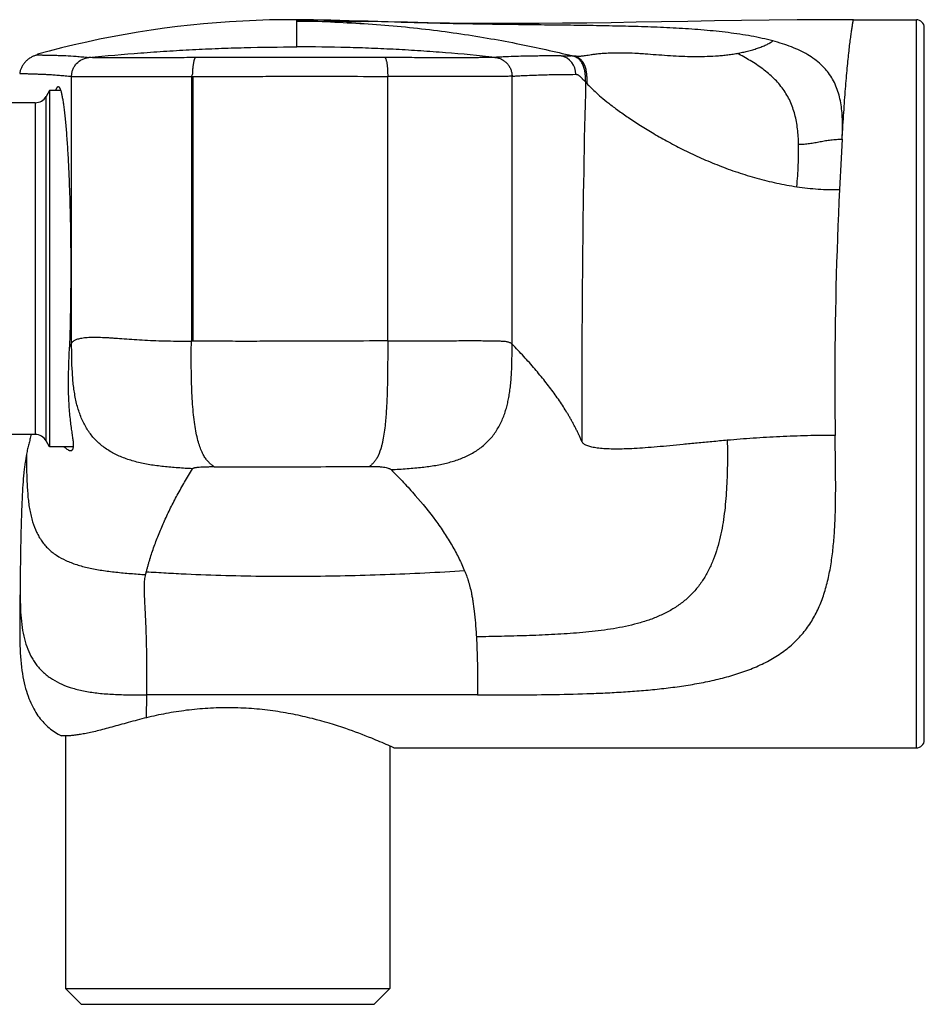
# Model space of a CAD drawing. Header units: millimetres. Extents: x 53 to 508, y -121 to 204.
# Tile 17 of 18: x 388 to 445, y 126 to 188. Entities that reach past the tile are written whole.
import ezdxf

# ---------------------------------------------------------------- set-up
doc = ezdxf.new("R2010")
doc.units = ezdxf.units.MM
doc.header["$LTSCALE"] = 23.1
doc.layers.get('0').update_dxf_attribs({"linetype": 'CONTINUOUS'})

msp = doc.modelspace()

# ---------------------------------------------------------------- linework, layer by layer
at = {"color": 7, "linetype": 'CONTINUOUS'}
for p, q in [((405.383, 187.716), (405.383, 187.715)), ((440.536, 187.711), (444.515, 187.711)), ((445.015, 142.211), (445.015, 187.211)), ((389.774, 183.24), (389.558, 182.868)), ((389.774, 183.24), (389.774, 160.74)), ((390.473, 183.24), (389.774, 183.24)), ((388.866, 182.468), (381.528, 182.468)), ((388.866, 161.513), (381.528, 161.513)), ((389.774, 160.74), (389.558, 161.113)), ((391.279, 160.74), (389.774, 160.74)), ((390.765, 142.464), (390.765, 126.511)), ((411.265, 141.824), (411.265, 126.511)), ((411.515, 141.711), (444.515, 141.711)), ((390.765, 126.511), (391.765, 125.511)), ((390.765, 126.511), (411.265, 126.511)), ((411.265, 126.511), (410.265, 125.511)), ((391.765, 125.511), (410.265, 125.511))]:
    msp.add_line(p, q, dxfattribs=at)
at = {"color": 9, "linetype": 'CONTINUOUS'}
for p, q in [((405.383, 185.996), (405.383, 187.715)), ((444.515, 141.711), (444.515, 187.711)), ((422.078, 185.435), (422.702, 185.439)), ((422.77, 185.44), (422.702, 185.438)), ((391.16, 167.27), (391.16, 184.135)), ((411.124, 167.423), (411.124, 184.133)), ((418.978, 167.219), (418.978, 184.146)), ((398.724, 184.126), (398.724, 167.404)), ((398.837, 167.404), (398.837, 184.126)), ((388.866, 182.468), (388.866, 161.513)), ((389.558, 161.113), (389.558, 182.868)), ((391.16, 167.27), (391.025, 167.035)), ((387.908, 151.894), (387.883, 149.71)), ((387.908, 151.894), (387.897, 150.92)), ((387.897, 150.92), (387.888, 150.15)), ((395.894, 143.616), (395.908, 145.058)), ((416.801, 145.058), (395.908, 145.058))]:
    msp.add_line(p, q, dxfattribs=at)
at = {"color": 7, "linetype": 'CONTINUOUS'}
for points in [[(405.383, 187.716), (404.527, 187.713), (403.666, 187.698), (402.816, 187.671), (401.974, 187.633), (401.139, 187.584), (400.31, 187.524), (399.485, 187.453), (398.662, 187.37), (397.84, 187.277), (397.019, 187.171), (396.196, 187.055), (395.373, 186.927), (394.551, 186.787), (393.733, 186.637), (392.92, 186.477), (392.113, 186.306), (391.314, 186.126), (390.525, 185.936), (389.747, 185.738), (388.997, 185.536)], [(440.536, 187.711), (438.743, 187.709), (436.976, 187.702), (435.222, 187.687), (433.479, 187.665), (431.76, 187.638), (430.07, 187.609), (428.426, 187.579), (426.819, 187.551), (425.239, 187.526), (423.691, 187.505), (422.173, 187.489), (420.685, 187.478), (419.225, 187.473), (417.795, 187.475), (416.395, 187.484), (415.026, 187.5), (413.687, 187.522), (412.383, 187.551), (411.113, 187.583), (409.882, 187.618), (408.686, 187.653), (407.536, 187.684), (406.437, 187.707), (405.383, 187.716)], [(389.008, 185.497), (388.992, 185.493), (388.959, 185.484), (388.926, 185.474), (388.891, 185.463), (388.854, 185.45), (388.816, 185.436), (388.777, 185.42), (388.736, 185.403), (388.694, 185.383), (388.65, 185.36), (388.604, 185.335), (388.558, 185.308), (388.512, 185.279), (388.467, 185.248), (388.423, 185.215), (388.38, 185.181), (388.339, 185.146), (388.299, 185.109), (388.261, 185.071), (388.225, 185.032), (388.19, 184.991), (388.156, 184.95), (388.124, 184.907), (388.094, 184.864), (388.066, 184.82), (388.039, 184.775), (388.015, 184.73), (387.993, 184.685), (387.972, 184.638), (387.953, 184.591), (387.936, 184.544), (387.921, 184.496), (387.908, 184.448), (387.896, 184.401), (387.887, 184.356), (387.883, 184.326)], [(387.883, 149.71), (387.883, 149.464), (387.884, 149.2), (387.886, 148.94), (387.889, 148.684), (387.894, 148.434), (387.901, 148.189), (387.91, 147.949), (387.922, 147.714), (387.936, 147.483), (387.954, 147.257), (387.975, 147.036), (387.999, 146.82), (388.026, 146.61), (388.056, 146.404), (388.09, 146.204), (388.127, 146.009), (388.167, 145.821), (388.21, 145.64), (388.256, 145.466), (388.304, 145.298), (388.355, 145.138), (388.408, 144.983), (388.463, 144.836), (388.52, 144.694), (388.579, 144.558), (388.64, 144.427), (388.703, 144.301), (388.767, 144.181), (388.832, 144.065), (388.9, 143.954), (388.968, 143.848), (389.038, 143.745), (389.11, 143.647), (389.183, 143.552), (389.258, 143.46), (389.334, 143.372), (389.412, 143.287), (389.492, 143.205), (389.574, 143.125), (389.658, 143.048), (389.745, 142.974), (389.833, 142.901), (389.925, 142.831), (390.019, 142.763), (390.116, 142.697), (390.217, 142.633), (390.321, 142.571), (390.429, 142.51), (390.515, 142.465)]]:
    msp.add_lwpolyline(points, dxfattribs=at)
at = {"color": 9, "linetype": 'CONTINUOUS'}
for centre, radius, start, end in [((405.248, 120.211), 67.398, 88.0752, 89.88527), ((421.81, 184.267), 1.198, 359.92796, 77.07841), ((398.679, 223.56), 39.434, 270.06546, 270.22903), ((1185.652, 164.711), 762.267, 178.565855, 180.274344), ((699.748, 164.685), 260.385, 176.59151, 177.29306), ((699.068, 164.707), 259.704, 177.29088, 179.99923), ((398.755, 154.163), 13.241, 89.6455, 90.13268), ((699.217, 164.714), 259.853, 180.00077, 180.71892)]:
    msp.add_arc(centre, radius, start, end, dxfattribs=at)
at = {"color": 7, "linetype": 'CONTINUOUS'}
for centre, radius, start, end in [((444.515, 187.211), 0.5, 0, 90), ((388.866, 183.268), 0.8, 270, 330), ((388.866, 160.713), 0.8, 30, 90), ((444.515, 142.211), 0.5, 270, 360)]:
    msp.add_arc(centre, radius, start, end, dxfattribs=at)
at = {"color": 9, "linetype": 'CONTINUOUS'}
for points, knots in [([(405.383, 187.715), (406.137, 187.713), (407.269, 187.691), (408.777, 187.648), (409.531, 187.624), (409.908, 187.612)], [0, 0, 0, 0, 0.500058, 0.750011, 1, 1, 1, 1]), ([(407.511, 187.571), (408.22, 187.548), (409.627, 187.479), (411.714, 187.316), (413.751, 187.1), (415.725, 186.836), (417.619, 186.529), (419.965, 186.089), (421.67, 185.709), (422.77, 185.44)], [0, 0, 0, 0, 0.137813, 0.273732, 0.406821, 0.536087, 0.660655, 0.779889, 1, 1, 1, 1]), ([(409.908, 187.612), (409.905, 187.611), (409.898, 187.608), (409.884, 187.605), (409.862, 187.603), (409.831, 187.6), (409.79, 187.597), (409.713, 187.595), (409.595, 187.592), (409.434, 187.591), (409.251, 187.59), (409.053, 187.59), (408.847, 187.591), (408.636, 187.591), (408.364, 187.592), (408.105, 187.592), (407.868, 187.589), (407.726, 187.586), (407.61, 187.58), (407.542, 187.574), (407.512, 187.571)], [0, 0, 0, 0, 0.003396, 0.009155, 0.018036, 0.030792, 0.048156, 0.070286, 0.126645, 0.195276, 0.27248, 0.3557, 0.442546, 0.530885, 0.61861, 0.783325, 0.854983, 0.914843, 0.961934, 1, 1, 1, 1]), ([(439.824, 180.166), (439.841, 180.455), (439.875, 181.017), (439.929, 181.838), (439.983, 182.613), (440.038, 183.339), (440.094, 184.015), (440.149, 184.638), (440.204, 185.207), (440.258, 185.72), (440.304, 186.112), (440.339, 186.397), (440.364, 186.589), (440.388, 186.766), (440.41, 186.928), (440.431, 187.075), (440.451, 187.207), (440.469, 187.323), (440.483, 187.411), (440.494, 187.473), (440.501, 187.514), (440.507, 187.551), (440.513, 187.584), (440.518, 187.613), (440.522, 187.639), (440.526, 187.66), (440.529, 187.676), (440.531, 187.686), (440.532, 187.693), (440.533, 187.698), (440.534, 187.702), (440.535, 187.705), (440.535, 187.707), (440.535, 187.709), (440.535, 187.709), (440.536, 187.71), (440.536, 187.71), (440.536, 187.711), (440.536, 187.711)], [0, 0, 0, 0, 0.114464, 0.223099, 0.325614, 0.421733, 0.511201, 0.593777, 0.669242, 0.73739, 0.798037, 0.825493, 0.85101, 0.874568, 0.89615, 0.915738, 0.933315, 0.948867, 0.96238, 0.968367, 0.97384, 0.978797, 0.983237, 0.987158, 0.990559, 0.99344, 0.995799, 0.996782, 0.997635, 0.998357, 0.998948, 0.999408, 0.999588, 0.999736, 0.999851, 0.999934, 0.999983, 1, 1, 1, 1]), ([(392.243, 185.328), (393.336, 185.437), (394.976, 185.581), (397.163, 185.734), (398.798, 185.829), (400.432, 185.904), (402.626, 185.976), (404.277, 185.997), (405.383, 185.997)], [0, 0, 0, 0, 0.250354, 0.375249, 0.499665, 0.623713, 0.748009, 1, 1, 1, 1]), ([(417.9, 185.337), (416.858, 185.449), (415.295, 185.594), (413.212, 185.745), (411.658, 185.838), (410.107, 185.91), (408.016, 185.979), (406.44, 185.997), (405.383, 185.996)], [0, 0, 0, 0, 0.25065, 0.375508, 0.499587, 0.623068, 0.746933, 1, 1, 1, 1]), ([(439.824, 180.166), (439.835, 180.357), (439.852, 180.733), (439.852, 181.288), (439.825, 181.824), (439.765, 182.34), (439.669, 182.833), (439.53, 183.302), (439.346, 183.745), (439.111, 184.16), (438.874, 184.48), (438.658, 184.72), (438.422, 184.952), (438.09, 185.222), (437.646, 185.513), (437.154, 185.772), (436.619, 186.002), (436.046, 186.204), (435.649, 186.32), (435.445, 186.374)], [0, 0, 0, 0, 0.067548, 0.132895, 0.196003, 0.25693, 0.315854, 0.373117, 0.429256, 0.484974, 0.541088, 0.569589, 0.598534, 0.658081, 0.720301, 0.785562, 0.854032, 0.925599, 1, 1, 1, 1]), ([(389.008, 185.497), (389.008, 185.497), (389.008, 185.497), (389.009, 185.497), (389.012, 185.497), (389.015, 185.497), (389.02, 185.496), (389.027, 185.496), (389.04, 185.495), (389.059, 185.495), (389.087, 185.494), (389.121, 185.492), (389.161, 185.491), (389.207, 185.489), (389.259, 185.487), (389.341, 185.485), (389.459, 185.481), (389.619, 185.478), (389.803, 185.474), (390.011, 185.47), (390.246, 185.466), (390.507, 185.458), (390.912, 185.441), (391.357, 185.413), (391.843, 185.371), (392.106, 185.344), (392.244, 185.328)], [0, 0, 0, 0, 0.000244, 0.000545, 0.000965, 0.002162, 0.003835, 0.005983, 0.008607, 0.015281, 0.023853, 0.034321, 0.046685, 0.060941, 0.077087, 0.095122, 0.136847, 0.186098, 0.242858, 0.307178, 0.379375, 0.459835, 0.54895, 0.754728, 0.872214, 1, 1, 1, 1]), ([(422.079, 185.435), (421.822, 185.434), (421.251, 185.43), (420.499, 185.422), (419.807, 185.409), (419.217, 185.394), (418.693, 185.375), (418.308, 185.358), (418.077, 185.347), (417.96, 185.341), (417.9, 185.337)], [0, 0, 0, 0, 0.183936, 0.41, 0.539574, 0.680738, 0.834029, 0.915393, 0.957286, 1, 1, 1, 1]), ([(423.624, 183.79), (423.625, 183.877), (423.622, 184.051), (423.601, 184.312), (423.558, 184.57), (423.496, 184.779), (423.426, 184.939), (423.36, 185.052), (423.28, 185.155), (423.184, 185.245), (423.075, 185.317), (422.955, 185.371), (422.829, 185.409), (422.744, 185.429), (422.702, 185.438)], [0, 0, 0, 0, 0.125182, 0.250267, 0.375185, 0.499915, 0.562291, 0.624683, 0.687129, 0.749652, 0.812235, 0.87484, 0.937429, 1, 1, 1, 1]), ([(422.771, 185.439), (422.796, 185.439), (422.844, 185.438), (422.904, 185.435), (422.952, 185.431), (422.991, 185.426), (423.034, 185.42), (423.082, 185.416), (423.137, 185.412), (423.204, 185.412), (423.283, 185.416), (423.378, 185.425), (423.493, 185.439), (423.631, 185.46), (423.798, 185.487), (423.997, 185.518), (424.234, 185.551), (424.52, 185.582), (424.864, 185.607), (425.271, 185.625), (425.745, 185.633), (426.288, 185.626), (426.782, 185.605), (427.209, 185.578), (427.668, 185.545), (428.258, 185.499), (428.977, 185.447), (429.7, 185.409), (430.42, 185.389), (431.132, 185.394), (431.718, 185.419), (432.18, 185.455), (432.521, 185.49), (432.857, 185.533), (433.079, 185.569), (433.189, 185.589)], [0, 0, 0, 0, 0.007081, 0.013815, 0.017291, 0.020975, 0.025015, 0.029572, 0.034842, 0.041073, 0.048554, 0.057587, 0.068523, 0.081787, 0.097816, 0.116947, 0.139547, 0.166668, 0.199452, 0.238432, 0.283733, 0.335619, 0.39413, 0.425712, 0.458478, 0.526318, 0.595673, 0.665289, 0.73432, 0.802399, 0.869532, 0.902675, 0.93549, 0.967933, 1, 1, 1, 1]), ([(423.731, 183.658), (423.729, 183.752), (423.725, 183.939), (423.711, 184.172), (423.69, 184.358), (423.667, 184.496), (423.636, 184.632), (423.594, 184.765), (423.54, 184.893), (423.474, 185.015), (423.405, 185.109), (423.341, 185.177), (423.289, 185.224), (423.232, 185.265), (423.172, 185.302), (423.108, 185.333), (423.021, 185.368), (422.909, 185.405), (422.817, 185.428), (422.771, 185.439)], [0, 0, 0, 0, 0.125369, 0.25049, 0.312915, 0.375227, 0.437415, 0.499487, 0.561471, 0.623446, 0.685534, 0.716687, 0.747914, 0.779227, 0.810625, 0.842099, 0.873627, 0.936775, 1, 1, 1, 1]), ([(437.075, 179.843), (437.071, 180.006), (437.057, 180.33), (437.014, 180.808), (436.945, 181.272), (436.845, 181.721), (436.713, 182.153), (436.545, 182.566), (436.341, 182.96), (436.101, 183.332), (435.824, 183.683), (435.408, 184.125), (434.813, 184.622), (434.027, 185.14), (433.472, 185.444), (433.189, 185.589)], [0, 0, 0, 0, 0.066477, 0.131378, 0.194773, 0.256798, 0.317701, 0.377819, 0.437538, 0.4973, 0.557537, 0.618553, 0.74329, 0.871191, 1, 1, 1, 1]), ([(391.16, 184.135), (391.16, 184.208), (391.175, 184.355), (391.235, 184.567), (391.333, 184.767), (391.51, 185.004), (391.752, 185.185), (392.026, 185.292), (392.17, 185.321), (392.243, 185.328)], [0, 0, 0, 0, 0.124473, 0.249441, 0.374738, 0.500579, 0.750576, 0.875523, 1, 1, 1, 1]), ([(398.932, 185.321), (398.71, 185.319), (398.269, 185.316), (397.409, 185.311), (396.39, 185.307), (395.259, 185.306), (394.272, 185.308), (393.554, 185.31), (393.075, 185.312), (392.798, 185.313), (392.582, 185.315), (392.403, 185.318), (392.297, 185.323), (392.243, 185.328)], [0, 0, 0, 0, 0.099694, 0.197801, 0.385767, 0.556487, 0.705222, 0.828179, 0.878372, 0.919998, 0.95247, 0.975526, 1, 1, 1, 1]), ([(398.724, 184.126), (398.748, 184.155), (398.78, 184.203), (398.807, 184.273), (398.824, 184.346), (398.826, 184.42), (398.825, 184.493), (398.824, 184.546), (398.826, 184.599), (398.83, 184.666), (398.837, 184.748), (398.849, 184.842), (398.863, 184.93), (398.877, 185.011), (398.891, 185.084), (398.907, 185.147), (398.923, 185.194), (398.937, 185.227), (398.948, 185.247), (398.957, 185.265), (398.963, 185.279), (398.966, 185.289), (398.967, 185.296), (398.966, 185.302), (398.962, 185.31), (398.953, 185.315), (398.942, 185.319), (398.936, 185.32), (398.932, 185.321)], [0, 0, 0, 0, 0.089688, 0.134737, 0.179583, 0.267732, 0.310848, 0.353214, 0.394817, 0.435636, 0.514803, 0.590327, 0.661455, 0.726995, 0.786041, 0.838197, 0.883497, 0.903746, 0.922278, 0.93871, 0.952556, 0.958418, 0.963615, 0.968334, 0.97296, 0.983947, 0.991245, 1, 1, 1, 1]), ([(410.943, 185.328), (410.494, 185.33), (409.53, 185.333), (408.022, 185.334), (406.424, 185.334), (405.075, 185.333), (404.006, 185.332), (403.211, 185.331), (402.417, 185.331), (401.645, 185.33), (400.905, 185.328), (400.008, 185.326), (399.355, 185.323), (398.932, 185.321)], [0, 0, 0, 0, 0.112042, 0.240705, 0.376769, 0.511172, 0.577749, 0.643832, 0.709739, 0.77592, 0.836818, 0.894459, 1, 1, 1, 1]), ([(417.9, 185.338), (417.867, 185.336), (417.794, 185.332), (417.665, 185.327), (417.496, 185.324), (417.278, 185.32), (417.004, 185.318), (416.526, 185.315), (415.796, 185.312), (414.778, 185.311), (413.597, 185.312), (412.3, 185.319), (411.402, 185.325), (410.943, 185.328)], [0, 0, 0, 0, 0.014207, 0.03192, 0.055642, 0.086809, 0.126114, 0.173728, 0.292866, 0.44077, 0.61268, 0.801933, 1, 1, 1, 1]), ([(410.943, 185.328), (410.949, 185.324), (410.962, 185.313), (410.98, 185.288), (410.997, 185.254), (411.014, 185.21), (411.031, 185.156), (411.053, 185.066), (411.078, 184.931), (411.099, 184.749), (411.115, 184.549), (411.123, 184.342), (411.124, 184.202), (411.124, 184.133)], [0, 0, 0, 0, 0.018379, 0.042418, 0.073205, 0.111465, 0.15761, 0.211376, 0.339836, 0.491907, 0.658816, 0.831025, 1, 1, 1, 1]), ([(417.9, 185.338), (417.973, 185.33), (418.117, 185.3), (418.322, 185.219), (418.508, 185.1), (418.671, 184.951), (418.802, 184.774), (418.901, 184.577), (418.962, 184.365), (418.977, 184.219), (418.978, 184.146)], [0, 0, 0, 0, 0.124973, 0.249964, 0.375, 0.500075, 0.625169, 0.750242, 0.875212, 1, 1, 1, 1]), ([(398.837, 184.126), (399.855, 184.131), (401.385, 184.135), (403.431, 184.138), (405.488, 184.14), (408.053, 184.141), (410.103, 184.137), (411.124, 184.133)], [0, 0, 0, 0, 0.248475, 0.373776, 0.499422, 0.750659, 1, 1, 1, 1]), ([(418.978, 184.146), (418.944, 184.144), (418.865, 184.14), (418.726, 184.135), (418.54, 184.132), (418.296, 184.129), (417.987, 184.127), (417.448, 184.125), (416.623, 184.124), (415.471, 184.122), (414.135, 184.123), (412.665, 184.127), (411.646, 184.132), (411.124, 184.133)], [0, 0, 0, 0, 0.013148, 0.030034, 0.053271, 0.084109, 0.123345, 0.170962, 0.290232, 0.43843, 0.610768, 0.800731, 1, 1, 1, 1]), ([(418.978, 184.146), (419.033, 184.149), (419.143, 184.156), (419.359, 184.17), (419.723, 184.19), (420.22, 184.212), (420.786, 184.231), (421.458, 184.248), (422.194, 184.259), (422.756, 184.263), (423.009, 184.265)], [0, 0, 0, 0, 0.04126, 0.08187, 0.161139, 0.311901, 0.45233, 0.582451, 0.811812, 1, 1, 1, 1]), ([(423.009, 184.266), (423.023, 184.266), (423.053, 184.264), (423.097, 184.254), (423.14, 184.236), (423.181, 184.21), (423.222, 184.177), (423.275, 184.128), (423.326, 184.075), (423.377, 184.022), (423.414, 183.983), (423.445, 183.952), (423.469, 183.929), (423.493, 183.908), (423.522, 183.884), (423.558, 183.859), (423.594, 183.829), (423.615, 183.804), (423.624, 183.79)], [0, 0, 0, 0, 0.055193, 0.110701, 0.168218, 0.229691, 0.295427, 0.364166, 0.504014, 0.573137, 0.640751, 0.705954, 0.737312, 0.76767, 0.824955, 0.878955, 0.934907, 1, 1, 1, 1]), ([(423.624, 183.789), (423.63, 183.781), (423.644, 183.762), (423.679, 183.718), (423.709, 183.683), (423.731, 183.658)], [0, 0, 0, 0, 0.181204, 0.407838, 1, 1, 1, 1]), ([(436.968, 177.162), (436.985, 177.394), (437.018, 177.852), (437.058, 178.531), (437.08, 179.193), (437.08, 179.628), (437.075, 179.843)], [0, 0, 0, 0, 0.259704, 0.513234, 0.760132, 1, 1, 1, 1]), ([(437.075, 179.843), (437.19, 179.844), (437.418, 179.857), (437.702, 179.889), (437.928, 179.923), (438.153, 179.962), (438.434, 180.016), (438.716, 180.067), (438.944, 180.102), (439.176, 180.132), (439.47, 180.158), (439.706, 180.166), (439.824, 180.166)], [0, 0, 0, 0, 0.124021, 0.24765, 0.309373, 0.371028, 0.494452, 0.618733, 0.681478, 0.744705, 0.872111, 1, 1, 1, 1]), ([(436.968, 177.162), (437.411, 177.098), (438.082, 177.025), (438.979, 176.981), (439.429, 176.979), (439.654, 176.982)], [0, 0, 0, 0, 0.499197, 0.749523, 1, 1, 1, 1]), ([(391.16, 167.27), (391.169, 167.286), (391.189, 167.32), (391.225, 167.368), (391.272, 167.413), (391.334, 167.456), (391.411, 167.495), (391.506, 167.532), (391.618, 167.565), (391.748, 167.595), (391.895, 167.62), (392.125, 167.647), (392.377, 167.659), (392.649, 167.66), (392.959, 167.655), (393.286, 167.642), (393.63, 167.62), (394.006, 167.593), (394.502, 167.555), (395.13, 167.511), (395.795, 167.472), (396.495, 167.442), (397.221, 167.42), (397.968, 167.408), (398.471, 167.405), (398.724, 167.404)], [0, 0, 0, 0, 0.007404, 0.015061, 0.023405, 0.032964, 0.044186, 0.057317, 0.072491, 0.089794, 0.109267, 0.130859, 0.180129, 0.207676, 0.23707, 0.301093, 0.335578, 0.371624, 0.448147, 0.530169, 0.617176, 0.70856, 0.803505, 0.901009, 1, 1, 1, 1]), ([(400.155, 159.477), (400.102, 159.516), (399.994, 159.596), (399.834, 159.735), (399.678, 159.909), (399.528, 160.131), (399.385, 160.408), (399.253, 160.747), (399.132, 161.152), (399.025, 161.624), (398.933, 162.165), (398.857, 162.771), (398.798, 163.437), (398.756, 164.158), (398.731, 164.926), (398.719, 165.731), (398.719, 166.561), (398.722, 167.122), (398.724, 167.404)], [0, 0, 0, 0, 0.023713, 0.048729, 0.076441, 0.108201, 0.145359, 0.188931, 0.239721, 0.298119, 0.364297, 0.438055, 0.519006, 0.606443, 0.699491, 0.797001, 0.89768, 1, 1, 1, 1]), ([(411.124, 167.423), (410.103, 167.418), (408.053, 167.408), (405.488, 167.399), (403.431, 167.396), (402.147, 167.395), (401.124, 167.396), (400.359, 167.398), (399.597, 167.401), (399.09, 167.402), (398.837, 167.404)], [0, 0, 0, 0, 0.249341, 0.500576, 0.626223, 0.751524, 0.813959, 0.876206, 0.938232, 1, 1, 1, 1]), ([(411.124, 167.423), (411.124, 167.112), (411.124, 166.514), (411.121, 165.651), (411.11, 164.862), (411.096, 164.254), (411.08, 163.805), (411.061, 163.375), (411.036, 162.944), (411.002, 162.515), (410.965, 162.12), (410.912, 161.671), (410.842, 161.254), (410.779, 160.956), (410.696, 160.615), (410.583, 160.273), (410.41, 159.953), (410.279, 159.774), (410.132, 159.626), (410.028, 159.539), (409.976, 159.496)], [0, 0, 0, 0, 0.113734, 0.219226, 0.316024, 0.402681, 0.442079, 0.48072, 0.560424, 0.600148, 0.638106, 0.705913, 0.76585, 0.792811, 0.817465, 0.894302, 0.923912, 0.950307, 0.975226, 1, 1, 1, 1]), ([(398.795, 159.346), (398.488, 159.362), (397.878, 159.397), (396.979, 159.473), (396.111, 159.588), (395.29, 159.756), (394.527, 159.987), (393.831, 160.29), (393.211, 160.674), (392.674, 161.139), (392.225, 161.688), (391.866, 162.315), (391.592, 163.014), (391.397, 163.778), (391.27, 164.598), (391.199, 165.462), (391.169, 166.358), (391.163, 166.964), (391.16, 167.27)], [0, 0, 0, 0, 0.071122, 0.140999, 0.208581, 0.273184, 0.334468, 0.392586, 0.448133, 0.502169, 0.556029, 0.611092, 0.668523, 0.729049, 0.792931, 0.859899, 0.929287, 1, 1, 1, 1]), ([(411.333, 159.293), (411.674, 159.311), (412.177, 159.34), (412.833, 159.392), (413.434, 159.451), (414.004, 159.53), (414.543, 159.634), (414.918, 159.721), (415.28, 159.822), (415.634, 159.942), (415.983, 160.081), (416.434, 160.296), (416.96, 160.623), (417.422, 161.027), (417.739, 161.391), (417.954, 161.686), (418.145, 162), (418.313, 162.332), (418.454, 162.671), (418.57, 163.009), (418.665, 163.343), (418.742, 163.683), (418.807, 164.042), (418.862, 164.427), (418.906, 164.837), (418.939, 165.271), (418.961, 165.727), (418.977, 166.379), (418.978, 166.879), (418.978, 167.219)], [0, 0, 0, 0, 0.078738, 0.116019, 0.151651, 0.217729, 0.248503, 0.27803, 0.306626, 0.335054, 0.363963, 0.393032, 0.450224, 0.506055, 0.533636, 0.561434, 0.589783, 0.618429, 0.6469, 0.674427, 0.700581, 0.726834, 0.754783, 0.784666, 0.816379, 0.849816, 0.88489, 0.921606, 1, 1, 1, 1]), ([(423.394, 161.061), (423.377, 161.093), (423.349, 161.157), (423.316, 161.239), (423.288, 161.304), (423.266, 161.352), (423.244, 161.4), (423.213, 161.464), (423.175, 161.544), (423.113, 161.672), (423.035, 161.832), (422.937, 162.023), (422.835, 162.214), (422.731, 162.405), (422.623, 162.595), (422.512, 162.785), (422.358, 163.039), (422.157, 163.356), (421.903, 163.735), (421.634, 164.115), (421.351, 164.496), (420.949, 165.014), (420.41, 165.668), (419.718, 166.449), (419.23, 166.962), (418.978, 167.219)], [0, 0, 0, 0, 0.013984, 0.027758, 0.034663, 0.041613, 0.048593, 0.055583, 0.069561, 0.083544, 0.111575, 0.13976, 0.168108, 0.196619, 0.225308, 0.254201, 0.283303, 0.342149, 0.401947, 0.462895, 0.525233, 0.589073, 0.721157, 0.858422, 1, 1, 1, 1]), ([(388.617, 161.513), (388.589, 161.412), (388.532, 161.209), (388.453, 160.902), (388.378, 160.591), (388.333, 160.381), (388.312, 160.274)], [0, 0, 0, 0, 0.247708, 0.495026, 0.743086, 1, 1, 1, 1]), ([(432.571, 161.144), (432.58, 160.623), (432.584, 159.843), (432.56, 158.806), (432.514, 157.784), (432.426, 156.771), (432.279, 155.774), (432.133, 155.043), (431.947, 154.328), (431.712, 153.636), (431.47, 153.082), (431.244, 152.658), (430.996, 152.25), (430.644, 151.767), (430.236, 151.329), (429.878, 151.011), (429.593, 150.79), (429.294, 150.584), (428.875, 150.331), (428.322, 150.053), (427.623, 149.779), (426.895, 149.557), (426.147, 149.379), (425.385, 149.236), (424.613, 149.122), (423.834, 149.033), (423.05, 148.962), (422.264, 148.906), (421.211, 148.848), (420.156, 148.807), (419.1, 148.777), (418.044, 148.751), (417.252, 148.735), (416.724, 148.725)], [0, 0, 0, 0, 0.06409, 0.095885, 0.127463, 0.189912, 0.220778, 0.251345, 0.281593, 0.311515, 0.341117, 0.355833, 0.370519, 0.39984, 0.429175, 0.443895, 0.458674, 0.47354, 0.488513, 0.518799, 0.549542, 0.580712, 0.612261, 0.644071, 0.676068, 0.708216, 0.740461, 0.772782, 0.805175, 0.870119, 0.902613, 0.935085, 1, 1, 1, 1]), ([(416.801, 145.058), (417.569, 145.058), (419.104, 145.058), (421.408, 145.075), (423.327, 145.119), (424.86, 145.18), (426.006, 145.243), (427.147, 145.326), (428.281, 145.433), (429.219, 145.547), (429.963, 145.656), (430.698, 145.777), (431.603, 145.953), (432.662, 146.216), (433.681, 146.538), (434.492, 146.866), (435.106, 147.168), (435.543, 147.413), (435.957, 147.68), (436.473, 148.063), (437.059, 148.596), (437.561, 149.2), (437.906, 149.718), (438.136, 150.123), (438.341, 150.544), (438.584, 151.127), (438.831, 151.892), (439.05, 152.848), (439.206, 153.842), (439.311, 154.867), (439.376, 155.918), (439.41, 156.993), (439.42, 158.087), (439.412, 159.576), (439.393, 160.7), (439.384, 161.454)], [0, 0, 0, 0, 0.067005, 0.134029, 0.201052, 0.234531, 0.267944, 0.301251, 0.334405, 0.367347, 0.383722, 0.400026, 0.432339, 0.46412, 0.495245, 0.525564, 0.540373, 0.554933, 0.56925, 0.583344, 0.610985, 0.638167, 0.651689, 0.66522, 0.678813, 0.692511, 0.720334, 0.748837, 0.778081, 0.808064, 0.83873, 0.870021, 0.901877, 0.93422, 1, 1, 1, 1]), ([(432.571, 161.144), (432.249, 161.115), (431.616, 161.057), (430.686, 160.968), (429.796, 160.88), (428.95, 160.798), (428.153, 160.725), (427.408, 160.665), (426.719, 160.621), (426.088, 160.593), (425.52, 160.585), (425.015, 160.596), (424.635, 160.622), (424.365, 160.653), (424.188, 160.68), (424.028, 160.712), (423.885, 160.748), (423.759, 160.788), (423.651, 160.833), (423.56, 160.882), (423.487, 160.937), (423.43, 160.995), (423.404, 161.039), (423.394, 161.061)], [0, 0, 0, 0, 0.104218, 0.204618, 0.30069, 0.391981, 0.478004, 0.558303, 0.632528, 0.700323, 0.761406, 0.815632, 0.862857, 0.883826, 0.903046, 0.920539, 0.936327, 0.950446, 0.962957, 0.973965, 0.983647, 0.992236, 1, 1, 1, 1]), ([(439.384, 161.454), (438.799, 161.454), (437.635, 161.439), (435.906, 161.376), (434.22, 161.277), (433.114, 161.19), (432.571, 161.144)], [0, 0, 0, 0, 0.257348, 0.511898, 0.760486, 1, 1, 1, 1]), ([(388.312, 160.274), (388.276, 160.094), (388.229, 159.809), (388.178, 159.41), (388.128, 158.942), (388.077, 158.298), (388.038, 157.618), (388.013, 157.033), (387.987, 156.359), (387.958, 155.312), (387.935, 154.096), (387.918, 152.907), (387.911, 152.238), (387.908, 151.894)], [0, 0, 0, 0, 0.065617, 0.103048, 0.143604, 0.233726, 0.334076, 0.386909, 0.442732, 0.575167, 0.760911, 0.877027, 1, 1, 1, 1]), ([(388.312, 160.274), (388.313, 159.959), (388.315, 159.338), (388.337, 158.426), (388.386, 157.691), (388.452, 157.131), (388.515, 156.735), (388.594, 156.357), (388.721, 155.889), (388.885, 155.448), (389.096, 155.047), (389.273, 154.771), (389.472, 154.516), (389.693, 154.283), (389.937, 154.069), (390.297, 153.809), (390.699, 153.589), (391.133, 153.408), (391.61, 153.241), (392.257, 153.072), (393.086, 152.922), (393.97, 152.81), (394.893, 152.724), (395.521, 152.677), (395.838, 152.655)], [0, 0, 0, 0, 0.073874, 0.145774, 0.214102, 0.24664, 0.277995, 0.308136, 0.337107, 0.391868, 0.417971, 0.443478, 0.468629, 0.493679, 0.51889, 0.544506, 0.597762, 0.625785, 0.65487, 0.716397, 0.782425, 0.852395, 0.925383, 1, 1, 1, 1]), ([(395.878, 152.822), (395.887, 152.856), (395.905, 152.925), (395.942, 153.061), (395.988, 153.232), (396.046, 153.436), (396.128, 153.707), (396.236, 154.045), (396.422, 154.586), (396.68, 155.261), (397.027, 156.068), (397.413, 156.879), (397.837, 157.694), (398.299, 158.519), (398.626, 159.069), (398.795, 159.346)], [0, 0, 0, 0, 0.014789, 0.029569, 0.059127, 0.088694, 0.118287, 0.177601, 0.237175, 0.357459, 0.479755, 0.60461, 0.732559, 0.864172, 1, 1, 1, 1]), ([(398.795, 159.346), (398.799, 159.353), (398.811, 159.365), (398.837, 159.381), (398.874, 159.396), (398.921, 159.409), (398.98, 159.422), (399.049, 159.434), (399.13, 159.444), (399.255, 159.456), (399.431, 159.467), (399.658, 159.475), (399.902, 159.478), (400.07, 159.478), (400.155, 159.477)], [0, 0, 0, 0, 0.016146, 0.037592, 0.065692, 0.101218, 0.144616, 0.19586, 0.254692, 0.320478, 0.4697, 0.636563, 0.814864, 1, 1, 1, 1]), ([(400.155, 159.477), (401.79, 159.465), (405.064, 159.462), (408.337, 159.484), (409.976, 159.496)], [0, 0, 0, 0, 0.499486, 1, 1, 1, 1]), ([(409.976, 159.496), (410.076, 159.497), (410.265, 159.496), (410.529, 159.486), (410.754, 159.469), (410.94, 159.445), (411.086, 159.413), (411.185, 159.382), (411.246, 159.354), (411.29, 159.33), (411.319, 159.309), (411.333, 159.293)], [0, 0, 0, 0, 0.2163, 0.406141, 0.569094, 0.702866, 0.809123, 0.891628, 0.925112, 0.953998, 1, 1, 1, 1]), ([(411.333, 159.293), (411.602, 159.024), (412.122, 158.489), (413.085, 157.436), (413.951, 156.375), (414.702, 155.296), (415.193, 154.501), (415.622, 153.702), (415.87, 153.159), (415.982, 152.886)], [0, 0, 0, 0, 0.14345, 0.280541, 0.537445, 0.658471, 0.775397, 0.888936, 1, 1, 1, 1]), ([(395.908, 145.058), (395.908, 145.113), (395.91, 145.225), (395.911, 145.455), (395.914, 145.877), (395.916, 146.491), (395.914, 147.226), (395.906, 147.938), (395.891, 148.608), (395.87, 149.239), (395.844, 149.839), (395.816, 150.401), (395.79, 150.904), (395.769, 151.324), (395.759, 151.66), (395.758, 151.987), (395.772, 152.26), (395.805, 152.497), (395.826, 152.603), (395.838, 152.655)], [0, 0, 0, 0, 0.02174, 0.044174, 0.090726, 0.188088, 0.286263, 0.380847, 0.468679, 0.550637, 0.629791, 0.705638, 0.772863, 0.828114, 0.871514, 0.905643, 0.957142, 0.978912, 1, 1, 1, 1]), ([(395.838, 152.655), (395.841, 152.669), (395.854, 152.725), (395.868, 152.781), (395.878, 152.822)], [0, 0, 0, 0, 0.250464, 1, 1, 1, 1]), ([(415.982, 152.886), (414.309, 152.786), (410.959, 152.623), (406.768, 152.53), (403.416, 152.534), (400.901, 152.579), (398.807, 152.656), (397.133, 152.742), (396.297, 152.794), (395.879, 152.822)], [0, 0, 0, 0, 0.250053, 0.500034, 0.625026, 0.75002, 0.87501, 0.937504, 1, 1, 1, 1]), ([(415.982, 152.886), (416.002, 152.838), (416.042, 152.741), (416.1, 152.592), (416.157, 152.437), (416.211, 152.273), (416.264, 152.096), (416.335, 151.831), (416.401, 151.54), (416.461, 151.223), (416.523, 150.845), (416.596, 150.304), (416.67, 149.558), (416.707, 149.018), (416.724, 148.725)], [0, 0, 0, 0, 0.036781, 0.074134, 0.112693, 0.153187, 0.196365, 0.242785, 0.347401, 0.406608, 0.471038, 0.617785, 0.792296, 1, 1, 1, 1]), ([(387.908, 151.894), (387.909, 151.581), (387.913, 150.982), (387.946, 150.121), (388.027, 149.332), (388.166, 148.61), (388.37, 147.957), (388.603, 147.464), (388.826, 147.109), (389.011, 146.862), (389.216, 146.632), (389.441, 146.419), (389.687, 146.221), (390.049, 145.976), (390.561, 145.71), (391.252, 145.461), (391.886, 145.31), (392.434, 145.219), (392.875, 145.164), (393.335, 145.122), (393.981, 145.081), (394.841, 145.059), (395.542, 145.058), (395.908, 145.058)], [0, 0, 0, 0, 0.074436, 0.142254, 0.204939, 0.262942, 0.316733, 0.367361, 0.391941, 0.416282, 0.440598, 0.465106, 0.490023, 0.515535, 0.568993, 0.626755, 0.689848, 0.723639, 0.758889, 0.795497, 0.833344, 0.912931, 1, 1, 1, 1]), ([(416.724, 148.725), (416.739, 148.459), (416.765, 147.893), (416.785, 147.166), (416.795, 146.539), (416.8, 145.883), (416.801, 145.388), (416.801, 145.058)], [0, 0, 0, 0, 0.218066, 0.463436, 0.59483, 0.730348, 1, 1, 1, 1])]:
    msp.add_open_spline(points, degree=3, knots=knots, dxfattribs=at)
at = {"color": 7, "linetype": 'CONTINUOUS'}
for points, knots in [([(435.445, 186.374), (435.225, 186.434), (434.773, 186.544), (434.078, 186.682), (433.359, 186.8), (432.621, 186.9), (431.868, 186.986), (430.84, 187.082), (429.799, 187.154), (428.747, 187.209), (427.679, 187.255), (426.335, 187.297), (424.712, 187.331), (423.08, 187.355), (421.442, 187.376), (419.799, 187.395), (418.153, 187.415), (416.505, 187.44), (414.856, 187.472), (412.657, 187.525), (411.007, 187.577), (409.908, 187.612)], [0, 0, 0, 0, 0.026778, 0.05449, 0.083001, 0.112127, 0.141743, 0.171799, 0.233003, 0.264024, 0.295244, 0.358165, 0.421615, 0.485398, 0.549393, 0.613552, 0.677868, 0.742247, 0.80667, 0.871103, 1, 1, 1, 1]), ([(433.189, 185.589), (433.302, 185.609), (433.526, 185.652), (433.854, 185.729), (434.172, 185.813), (434.475, 185.908), (434.759, 186.011), (435.019, 186.123), (435.216, 186.224), (435.354, 186.308), (435.417, 186.352), (435.445, 186.374)], [0, 0, 0, 0, 0.143305, 0.283585, 0.420637, 0.553017, 0.679245, 0.797478, 0.905358, 0.954632, 1, 1, 1, 1]), ([(387.883, 184.326), (387.883, 184.326), (387.883, 184.326), (387.883, 184.326), (387.884, 184.326), (387.886, 184.326), (387.888, 184.326), (387.891, 184.325), (387.896, 184.325), (387.903, 184.325), (387.912, 184.324), (387.922, 184.324), (387.934, 184.323), (387.948, 184.322), (387.969, 184.322), (388, 184.32), (388.042, 184.318), (388.09, 184.317), (388.144, 184.314), (388.205, 184.312), (388.272, 184.31), (388.375, 184.306), (388.519, 184.301), (388.711, 184.295), (388.929, 184.288), (389.172, 184.279), (389.441, 184.268), (389.735, 184.253), (390.055, 184.233), (390.401, 184.207), (390.772, 184.175), (391.028, 184.149), (391.16, 184.135)], [0, 0, 0, 0, 0.000068, 0.000254, 0.000562, 0.000991, 0.001542, 0.002216, 0.003928, 0.006128, 0.008817, 0.011994, 0.015658, 0.019811, 0.024452, 0.035198, 0.047895, 0.062544, 0.079144, 0.097694, 0.118195, 0.140645, 0.191393, 0.249936, 0.316272, 0.390407, 0.472353, 0.562124, 0.659743, 0.765238, 0.878643, 1, 1, 1, 1]), ([(391.16, 184.135), (391.182, 184.133), (391.24, 184.129), (391.354, 184.125), (391.527, 184.124), (391.769, 184.124), (392.08, 184.124), (392.456, 184.125), (392.891, 184.125), (393.576, 184.125), (394.547, 184.124), (395.831, 184.123), (396.989, 184.123), (397.968, 184.125), (398.471, 184.126), (398.724, 184.126)], [0, 0, 0, 0, 0.008901, 0.022883, 0.045402, 0.077511, 0.118877, 0.16872, 0.226526, 0.291342, 0.44038, 0.611631, 0.80065, 0.899568, 1, 1, 1, 1]), ([(423.731, 183.658), (423.76, 183.626), (423.825, 183.557), (423.985, 183.393), (424.243, 183.145), (424.627, 182.806), (425.106, 182.414), (425.681, 181.979), (426.348, 181.51), (427.105, 181.015), (427.948, 180.501), (428.871, 179.98), (429.869, 179.462), (430.933, 178.96), (432.057, 178.489), (433.231, 178.062), (434.447, 177.689), (435.695, 177.381), (436.542, 177.226), (436.968, 177.162)], [0, 0, 0, 0, 0.008538, 0.019076, 0.045959, 0.080307, 0.121796, 0.170094, 0.224777, 0.285397, 0.351521, 0.422659, 0.498063, 0.576953, 0.658601, 0.742335, 0.82752, 0.913576, 1, 1, 1, 1]), ([(390.169, 183.241), (390.175, 183.261), (390.186, 183.297), (390.204, 183.348), (390.222, 183.391), (390.241, 183.426), (390.26, 183.454), (390.278, 183.475), (390.298, 183.487), (390.312, 183.49), (390.318, 183.49)], [0, 0, 0, 0, 0.201223, 0.378587, 0.532456, 0.663467, 0.772739, 0.862285, 0.93583, 1, 1, 1, 1]), ([(390.318, 183.49), (390.322, 183.49), (390.33, 183.489), (390.347, 183.483), (390.368, 183.467), (390.391, 183.437), (390.414, 183.397), (390.437, 183.345), (390.46, 183.283), (390.483, 183.209), (390.515, 183.09), (390.555, 182.912), (390.6, 182.667), (390.644, 182.379), (390.688, 182.05), (390.73, 181.681), (390.771, 181.274), (390.811, 180.83), (390.863, 180.17), (390.922, 179.267), (390.982, 178.1), (391.031, 176.835), (391.069, 175.493), (391.095, 174.096), (391.108, 172.665), (391.107, 171.223), (391.093, 169.793), (391.067, 168.398), (391.04, 167.483), (391.025, 167.035)], [0, 0, 0, 0, 0.000703, 0.001449, 0.00319, 0.005411, 0.008197, 0.011591, 0.015612, 0.020272, 0.025575, 0.038112, 0.053206, 0.070817, 0.090885, 0.11334, 0.1381, 0.16507, 0.194148, 0.258173, 0.329182, 0.406065, 0.487614, 0.572539, 0.659496, 0.747103, 0.83397, 0.918716, 1, 1, 1, 1]), ([(411.124, 167.423), (411.709, 167.426), (412.553, 167.429), (413.635, 167.432), (414.35, 167.434), (415.005, 167.436), (415.606, 167.438), (416.157, 167.439), (416.66, 167.439), (417.118, 167.438), (417.531, 167.434), (417.846, 167.429), (418.073, 167.423), (418.225, 167.418), (418.363, 167.412), (418.488, 167.404), (418.599, 167.392), (418.697, 167.375), (418.782, 167.35), (418.856, 167.317), (418.921, 167.273), (418.959, 167.238), (418.978, 167.219)], [0, 0, 0, 0, 0.222125, 0.320508, 0.410745, 0.493544, 0.569444, 0.638942, 0.702532, 0.760579, 0.812918, 0.85925, 0.880066, 0.899261, 0.9168, 0.932657, 0.946825, 0.959334, 0.970345, 0.980356, 0.990007, 1, 1, 1, 1]), ([(391.097, 160.49), (391.113, 160.49), (391.146, 160.495), (391.19, 160.517), (391.226, 160.554), (391.247, 160.595), (391.261, 160.634), (391.272, 160.681), (391.281, 160.749), (391.284, 160.841), (391.281, 160.946), (391.271, 161.065), (391.256, 161.198), (391.237, 161.343), (391.205, 161.564), (391.16, 161.871), (391.104, 162.276), (391.053, 162.73), (391.01, 163.23), (390.981, 163.774), (390.965, 164.359), (390.964, 164.981), (390.981, 165.878), (391.009, 166.566), (391.025, 167.035)], [0, 0, 0, 0, 0.007448, 0.014521, 0.021943, 0.030389, 0.035163, 0.040361, 0.052143, 0.065915, 0.081761, 0.099707, 0.119748, 0.141852, 0.165977, 0.220097, 0.28171, 0.350439, 0.425936, 0.507862, 0.595862, 0.689541, 0.788454, 1, 1, 1, 1]), ([(390.7, 160.74), (390.734, 160.702), (390.802, 160.634), (390.893, 160.565), (390.962, 160.526), (391.022, 160.5), (391.068, 160.49), (391.097, 160.49)], [0, 0, 0, 0, 0.322144, 0.594728, 0.712843, 0.819245, 1, 1, 1, 1]), ([(411.515, 141.711), (411.395, 141.765), (410.93, 141.974), (409.928, 142.401), (408.342, 142.999), (406.683, 143.498), (405.138, 143.848), (403.857, 144.064), (402.519, 144.207), (401.15, 144.262), (399.777, 144.225), (398.431, 144.099), (397.137, 143.895), (396.3, 143.715), (395.894, 143.616)], [0, 0, 0, 0, 0.024628, 0.095135, 0.203588, 0.34116, 0.418278, 0.499526, 0.583715, 0.669505, 0.755441, 0.840056, 0.921981, 1, 1, 1, 1]), ([(395.894, 143.616), (395.698, 143.569), (395.313, 143.471), (394.751, 143.317), (394.215, 143.167), (393.708, 143.026), (393.229, 142.897), (392.783, 142.783), (392.371, 142.686), (391.996, 142.608), (391.707, 142.557), (391.496, 142.526), (391.353, 142.508), (391.222, 142.493), (391.101, 142.482), (390.991, 142.474), (390.892, 142.468), (390.805, 142.465), (390.729, 142.463), (390.673, 142.463), (390.634, 142.463), (390.609, 142.463), (390.587, 142.464), (390.568, 142.464), (390.552, 142.464), (390.541, 142.464), (390.533, 142.465), (390.528, 142.465), (390.524, 142.465), (390.521, 142.465), (390.518, 142.465), (390.516, 142.465), (390.515, 142.465), (390.515, 142.465), (390.515, 142.465), (390.515, 142.465), (390.515, 142.465)], [0, 0, 0, 0, 0.109967, 0.215703, 0.316708, 0.412447, 0.502377, 0.585983, 0.662776, 0.73232, 0.794258, 0.822291, 0.848331, 0.872358, 0.894354, 0.914305, 0.932199, 0.948024, 0.961769, 0.973422, 0.978462, 0.982975, 0.98696, 0.990417, 0.993343, 0.995739, 0.996737, 0.997603, 0.998335, 0.998934, 0.9994, 0.999733, 0.99985, 0.999933, 0.999983, 1, 1, 1, 1])]:
    msp.add_open_spline(points, degree=3, knots=knots, dxfattribs=at)

doc.saveas('drawing.dxf')
